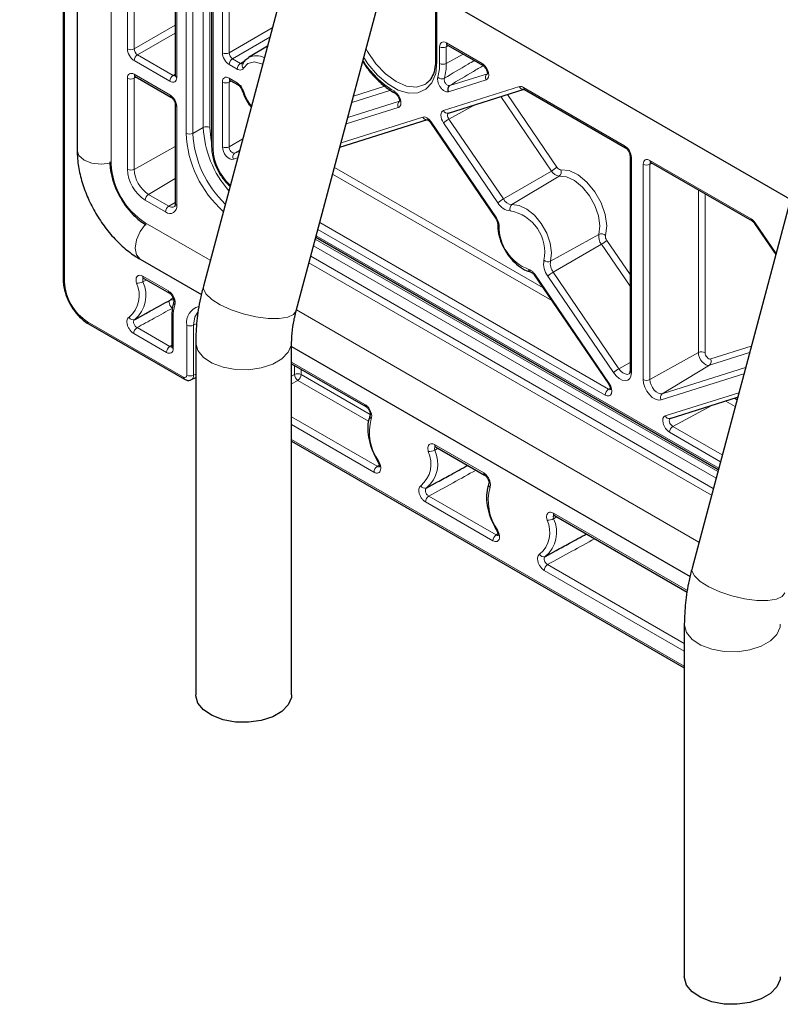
# Paper-space layout 'Blatt2' of a CAD drawing. Header units: millimetres. Extents: x 5 to 418, y 2 to 292.
# Tile 54 of 70: x 248 to 280, y 111 to 152. Entities that reach past the tile are written whole.
import ezdxf

# ---------------------------------------------------------------- set-up
doc = ezdxf.new("R2010")
doc.units = ezdxf.units.MM

psp = doc.layouts.new('Blatt2')

# ---------------------------------------------------------------- linework, layer by layer
at = {"color": 7, "linetype": 'Continuous', "lineweight": 25}
for p, q in [((248.446, 163.285), (290.307, 139.12)), ((250.258, 162.239), (250.258, 141.383)), ((250.841, 161.903), (250.841, 146.791)), ((256.446, 158.667), (256.446, 146.927)), ((254.93, 156.529), (254.93, 149.911)), ((260.202, 156.499), (256.104, 141.129)), ((259.969, 140.098), (263.79, 154.428)), ((265.777, 153.281), (265.777, 150.551)), ((258.771, 151.133), (257.984, 150.656)), ((266.27, 151.174), (267.756, 150.316)), ((266.272, 151.173), (266.27, 151.174)), ((253.259, 149.866), (254.747, 149.007)), ((257.219, 149.703), (257.553, 149.51)), ((266.311, 148.338), (269.473, 149.331)), ((269.486, 149.317), (273.698, 146.886)), ((254.93, 148.69), (254.93, 144.565)), ((261.787, 146.917), (265.446, 148.066)), ((265.566, 147.945), (268.291, 143.942)), ((273.881, 146.569), (273.881, 137.596)), ((274.755, 146.276), (278.967, 143.844)), ((274.758, 146.274), (274.755, 146.276)), ((280.567, 144.743), (276.468, 129.373)), ((279.075, 143.737), (279.954, 142.445)), ((260.785, 143.161), (277.562, 133.476)), ((253.462, 142.25), (256.019, 140.774)), ((253.617, 141.448), (254.686, 140.832)), ((269.893, 141.59), (272.993, 137.037)), ((253.252, 139.74), (253.705, 139.989)), ((254.786, 139.913), (254.786, 138.609)), ((251.316, 139.551), (255.315, 137.242)), ((255.78, 138.79), (255.78, 124.092)), ((259.78, 124.092), (259.78, 138.79)), ((259.78, 138.603), (276.383, 129.018)), ((259.78, 137.891), (262.874, 136.104)), ((255.608, 137.229), (255.78, 137.321)), ((275.555, 135.61), (278.367, 136.493)), ((263.055, 135.761), (263.053, 135.758)), ((259.78, 134.664), (276.145, 125.217)), ((265.78, 134.427), (267.824, 133.247)), ((265.414, 132.719), (265.861, 132.964)), ((268.004, 132.903), (268.003, 132.9)), ((270.729, 131.57), (276.267, 128.373)), ((270.363, 129.861), (270.81, 130.107)), ((276.145, 127.034), (276.145, 112.336))]:
    psp.add_line(p, q, dxfattribs=at)
at = {"color": 7, "linetype": 'Continuous', "lineweight": 18}
for p, q in [((250.317, 162.206), (250.317, 141.301)), ((252.262, 161.082), (252.262, 146.221)), ((255.379, 147.496), (255.379, 159.284)), ((255.659, 159.122), (255.659, 147.495)), ((256.096, 147.738), (256.096, 158.87)), ((256.376, 158.708), (256.376, 147.737)), ((256.505, 158.633), (256.505, 146.846)), ((256.895, 150.852), (256.895, 158.408)), ((257.175, 158.246), (257.175, 150.851)), ((252.935, 151.015), (252.935, 157.633)), ((253.215, 157.632), (253.215, 151.014)), ((254.989, 156.448), (254.989, 149.83)), ((265.836, 153.247), (265.836, 150.47)), ((253.215, 151.014), (254.93, 152.004)), ((257.175, 150.851), (258.973, 151.889)), ((254.93, 151.677), (253.357, 150.769)), ((258.87, 151.503), (257.316, 150.606)), ((265.946, 150.406), (265.946, 151.102)), ((266.314, 151.148), (266.226, 151.101)), ((266.226, 151.101), (266.226, 150.405)), ((266.228, 151.266), (267.714, 150.408)), ((253.357, 150.769), (254.845, 149.91)), ((266.926, 150.795), (266.226, 150.405)), ((254.706, 149.666), (253.218, 150.526)), ((257.512, 150.17), (257.177, 150.363)), ((257.316, 150.606), (257.651, 150.413)), ((257.651, 150.413), (257.825, 150.52)), ((253.304, 149.841), (253.215, 149.793)), ((253.218, 149.958), (254.706, 149.099)), ((254.845, 149.91), (254.93, 149.963)), ((266.368, 149.489), (267.94, 149.982)), ((252.935, 145.996), (252.935, 149.795)), ((253.215, 149.793), (253.215, 145.994)), ((256.895, 146.935), (256.895, 149.632)), ((257.263, 149.678), (257.175, 149.63)), ((257.175, 149.63), (257.175, 146.933)), ((257.177, 149.795), (257.512, 149.602)), ((262.354, 149.043), (263.663, 149.455)), ((266.109, 148.447), (269.272, 149.441)), ((267.887, 149.723), (266.316, 149.229)), ((269.445, 149.409), (273.657, 146.977)), ((263.908, 149.289), (262.283, 148.778)), ((270.609, 145.924), (268.497, 149.025)), ((268.772, 149.111), (270.834, 146.083)), ((254.989, 148.609), (254.989, 144.483)), ((262.117, 148.153), (264.276, 148.831)), ((267.441, 148.693), (266.335, 148.09)), ((261.837, 147.105), (265.244, 148.175)), ((264.224, 148.572), (262.046, 147.888)), ((265.59, 147.976), (268.315, 143.973)), ((268.378, 144.599), (266.109, 147.93)), ((266.335, 148.09), (268.603, 144.758)), ((256.096, 147.738), (255.659, 147.495)), ((254.93, 146.95), (253.215, 145.994)), ((257.175, 146.933), (257.742, 147.272)), ((257.616, 146.8), (257.403, 146.672)), ((257.403, 146.672), (257.598, 146.734)), ((257.528, 146.469), (257.35, 146.413)), ((273.939, 146.488), (273.939, 137.514)), ((274.431, 137.231), (274.431, 146.204)), ((274.8, 146.25), (274.711, 146.202)), ((274.711, 146.202), (274.711, 137.229)), ((274.714, 146.367), (278.926, 143.936)), ((270.62, 140.522), (261.487, 145.794)), ((261.562, 146.074), (270.257, 141.055)), ((268.603, 144.758), (270.609, 145.924)), ((270.928, 145.716), (268.961, 144.526)), ((254.93, 145.615), (253.818, 144.95)), ((253.818, 144.95), (254.666, 144.46)), ((276.731, 138.355), (276.731, 145.135)), ((277.011, 144.973), (277.011, 138.354)), ((254.528, 144.217), (253.679, 144.707)), ((254.93, 144.618), (254.666, 144.46)), ((256.39, 142.202), (253.679, 143.767)), ((260.949, 143.773), (272.983, 136.826)), ((279.098, 143.768), (279.967, 142.492)), ((272.844, 136.582), (260.874, 143.493)), ((270.569, 142.164), (272.587, 143.28)), ((260.766, 143.09), (277.544, 133.405)), ((260.801, 143.22), (277.578, 133.534)), ((272.687, 142.872), (270.681, 141.706)), ((273.881, 141.118), (272.687, 142.872)), ((272.912, 143.031), (273.881, 141.609)), ((277.469, 133.125), (260.692, 142.81)), ((277.278, 132.407), (260.5, 142.092)), ((260.575, 142.373), (277.352, 132.688)), ((269.917, 141.62), (273.017, 137.068)), ((270.681, 141.706), (273.421, 137.681)), ((253.576, 141.54), (254.645, 140.923)), ((253.725, 141.386), (253.583, 141.311)), ((273.196, 137.522), (270.456, 141.547)), ((254.714, 140.544), (254.844, 140.646)), ((276.754, 130.446), (259.977, 140.131)), ((251.275, 139.642), (255.273, 137.334)), ((254.844, 139.831), (254.844, 138.527)), ((255.695, 139.5), (255.823, 139.572)), ((254.561, 138.364), (253.197, 139.151)), ((253.336, 139.395), (254.7, 138.607)), ((255.415, 137.416), (255.415, 139.502)), ((255.695, 139.5), (255.695, 137.414)), ((254.7, 138.607), (254.786, 138.66)), ((274.711, 137.229), (276.731, 138.355)), ((278.863, 138.355), (277.19, 137.829)), ((277.243, 138.088), (278.934, 138.62)), ((259.78, 137.958), (262.833, 136.196)), ((273.421, 137.681), (273.881, 137.948)), ((259.895, 137.439), (259.895, 137.824)), ((260.175, 137.663), (260.175, 137.437)), ((277.19, 137.829), (275.227, 136.639)), ((275.227, 136.639), (278.697, 137.729)), ((255.695, 137.414), (255.78, 137.46)), ((259.78, 137.373), (259.895, 137.439)), ((260.036, 137.194), (259.78, 137.046)), ((262.984, 135.492), (260.036, 137.194)), ((260.175, 137.437), (263.057, 135.774)), ((278.626, 137.464), (275.174, 136.38)), ((272.983, 136.826), (273.062, 136.878)), ((275.353, 135.719), (278.417, 136.682)), ((278.265, 136.109), (277.869, 136.337)), ((278.232, 136.451), (278.339, 136.389)), ((277.287, 136.154), (275.665, 135.278)), ((259.78, 135.675), (263.351, 133.614)), ((263.212, 133.37), (259.78, 135.351)), ((275.665, 135.278), (277.726, 134.088)), ((259.78, 134.732), (276.145, 125.285)), ((277.651, 133.808), (275.526, 135.034)), ((265.738, 134.519), (267.783, 133.339)), ((265.887, 134.365), (265.745, 134.29)), ((263.351, 133.614), (263.43, 133.665)), ((265.498, 132.374), (268.301, 130.756)), ((268.162, 130.513), (265.359, 132.13)), ((270.688, 131.661), (276.277, 128.435)), ((270.837, 131.508), (270.695, 131.432)), ((268.301, 130.756), (268.379, 130.807)), ((270.448, 129.516), (276.145, 126.228)), ((276.145, 125.904), (270.309, 129.273))]:
    psp.add_line(p, q, dxfattribs=at)
at = {"color": 7, "linetype": 'Continuous', "lineweight": 18, "flags": 128}
for points in [[(265.836, 150.47), (265.783, 149.994), (265.626, 149.607), (265.375, 149.332), (265.044, 149.185), (264.653, 149.173), (264.224, 149.299), (263.782, 149.554), (263.353, 149.924), (262.961, 150.387), (262.783, 150.652)], [(262.88, 151.015), (262.937, 150.912), (263.287, 150.399), (263.695, 149.969), (264.133, 149.649), (264.571, 149.463), (264.979, 149.423), (265.33, 149.531), (265.409, 149.583)], [(258.569, 150.374), (258.56, 150.378), (258.237, 150.47), (257.961, 150.411), (257.767, 150.209)], [(257.767, 149.267), (257.745, 149.27), (257.73, 149.275), (257.72, 149.283), (257.719, 149.286)], [(265.59, 147.976), (265.576, 147.962), (265.568, 147.952), (265.566, 147.946), (265.566, 147.945)], [(256.376, 147.737), (256.411, 147.304), (256.446, 147.115)], [(250.841, 146.791), (250.917, 146.57), (251.133, 146.382), (251.458, 146.257), (251.841, 146.213), (252.212, 146.255)], [(252.262, 146.221), (252.238, 146.238), (252.22, 146.257)], [(272.587, 143.28), (272.629, 143.639), (272.573, 144.052), (272.422, 144.484), (272.19, 144.896), (271.898, 145.253), (271.571, 145.523), (271.238, 145.682), (270.928, 145.716)], [(270.995, 145.979), (271.344, 145.94), (271.719, 145.761), (272.087, 145.457), (272.416, 145.056), (272.676, 144.592), (272.846, 144.106), (272.91, 143.641), (272.862, 143.237)], [(268.961, 144.526), (269.261, 144.492), (269.584, 144.338), (269.901, 144.077), (270.184, 143.731), (270.409, 143.331), (270.555, 142.912), (270.61, 142.512), (270.569, 142.164)], [(253.462, 142.25), (253.462, 142.25), (253.309, 142.427), (253.255, 142.708), (253.309, 143.052), (253.462, 143.405), (253.684, 143.707)], [(253.679, 143.767), (253.682, 143.737), (253.689, 143.712)], [(268.315, 143.973), (268.301, 143.959), (268.293, 143.949), (268.291, 143.943), (268.291, 143.942)], [(279.098, 143.768), (279.084, 143.754), (279.076, 143.744), (279.074, 143.738), (279.075, 143.737)], [(269.917, 141.62), (269.903, 141.607), (269.895, 141.596), (269.893, 141.59), (269.893, 141.59)], [(259.969, 140.098), (259.863, 139.948), (259.618, 139.833), (259.256, 139.776), (258.804, 139.782), (258.294, 139.849), (257.766, 139.972), (257.257, 140.144), (256.807, 140.35), (256.447, 140.575), (256.206, 140.804), (256.1, 141.018), (256.104, 141.129)], [(254.816, 140.208), (254.776, 140.239), (254.74, 140.282), (254.71, 140.332), (254.689, 140.385), (254.679, 140.437), (254.679, 140.483), (254.692, 140.52), (254.714, 140.544)], [(255.871, 140.035), (255.752, 139.843), (255.695, 139.5)], [(259.78, 138.79), (259.77, 138.672), (259.641, 138.367), (259.374, 138.093), (258.989, 137.87), (258.514, 137.716), (257.985, 137.642), (257.44, 137.652), (256.921, 137.748), (256.466, 137.92), (256.108, 138.157), (255.874, 138.441), (255.781, 138.751), (255.78, 138.791)], [(277.19, 137.829), (277.122, 137.823), (277.045, 137.846), (276.965, 137.895), (276.89, 137.967), (276.825, 138.057), (276.774, 138.156), (276.742, 138.258), (276.731, 138.355)], [(277.011, 138.354), (277.017, 138.305), (277.033, 138.253), (277.058, 138.203), (277.092, 138.158), (277.129, 138.122), (277.169, 138.097), (277.208, 138.086), (277.243, 138.088)], [(273.939, 137.514), (273.922, 137.378), (273.87, 137.273), (273.787, 137.207), (273.681, 137.185), (273.56, 137.209), (273.432, 137.277), (273.307, 137.384), (273.196, 137.522)], [(273.421, 137.681), (273.499, 137.586), (273.585, 137.512), (273.674, 137.465), (273.758, 137.448), (273.832, 137.463), (273.848, 137.472)], [(275.174, 136.38), (275.063, 136.371), (274.938, 136.408), (274.81, 136.487), (274.689, 136.604), (274.583, 136.748), (274.501, 136.909), (274.449, 137.074), (274.431, 137.231)], [(274.711, 137.229), (274.724, 137.121), (274.76, 137.006), (274.817, 136.894), (274.89, 136.794), (274.974, 136.714), (275.063, 136.659), (275.149, 136.633), (275.227, 136.639)], [(272.993, 137.037), (272.993, 137.038), (272.995, 137.044), (273.003, 137.054), (273.017, 137.068)], [(280.333, 128.342), (280.227, 128.192), (279.983, 128.077), (279.621, 128.02), (279.168, 128.025), (278.659, 128.092), (278.131, 128.216), (277.622, 128.387), (277.171, 128.593), (276.812, 128.819), (276.57, 129.048), (276.464, 129.262), (276.468, 129.373)], [(280.145, 127.033), (280.134, 126.916), (280.005, 126.61), (279.739, 126.336), (279.353, 126.114), (278.879, 125.96), (278.349, 125.885), (277.805, 125.896), (277.286, 125.991), (276.83, 126.164), (276.473, 126.401), (276.239, 126.685), (276.146, 126.995), (276.145, 127.035)]]:
    psp.add_lwpolyline(points, dxfattribs=at)
at = {"color": 7, "linetype": 'Continuous', "lineweight": 25, "flags": 128}
for points in [[(254.93, 144.565), (254.93, 144.564), (254.93, 144.561)], [(259.78, 124.092), (259.77, 123.974), (259.641, 123.669), (259.374, 123.395), (258.989, 123.173), (258.514, 123.018), (257.985, 122.944), (257.44, 122.955), (256.921, 123.05), (256.466, 123.222), (256.108, 123.459), (255.874, 123.743), (255.781, 124.053), (255.78, 124.092)], [(280.145, 112.336), (280.134, 112.218), (280.005, 111.913), (279.739, 111.639), (279.353, 111.416), (278.879, 111.262), (278.349, 111.188), (277.805, 111.198), (277.286, 111.294), (276.83, 111.466), (276.473, 111.703), (276.239, 111.987), (276.146, 112.297), (276.145, 112.336)]]:
    psp.add_lwpolyline(points, dxfattribs=at)
at = {"color": 7, "linetype": 'Continuous', "lineweight": 18}
for centre, radius, start, end in [((266.087, 151.376), 0.308, 242.6565, 296.7662), ((266.327, 151.255), 0.0988, 173.763, 234.9248), ((253.076, 151.289), 0.308, 242.6565, 296.7662), ((253.525, 150.511), 0.308, 123.2297, 177.3477), ((257.036, 151.126), 0.308, 242.6565, 296.7662), ((258.306, 149.982), 0.747, 63.2613, 115.3475), ((257.485, 150.348), 0.308, 123.2297, 177.3477), ((257.82, 150.155), 0.308, 123.2297, 177.3477), ((257.876, 150.322), 0.157, 156.1247, 226.1892), ((266.021, 152.561), 3.847, 211.8005, 239.0916), ((265.874, 150.559), 0.0967, 184.3719, 246.9483), ((263.871, 150.385), 2.074, 344.593, 0.5802), ((266.087, 150.68), 0.308, 242.6565, 296.7662), ((264.001, 150.382), 2.225, 344.593, 0.5802), ((267.815, 150.398), 0.101, 174.5179, 233.3564), ((253.313, 149.946), 0.0961, 172.814, 235.8738), ((255.014, 149.652), 0.308, 123.2297, 177.3477), ((255.026, 149.918), 0.0961, 184.1293, 247.1908), ((266.041, 150.021), 0.253, 227.6668, 294.5348), ((268.062, 149.822), 0.201, 127.431, 209.6601), ((253.076, 150.068), 0.308, 242.6565, 296.7662), ((257.036, 149.905), 0.308, 242.6565, 296.7662), ((257.273, 149.783), 0.0961, 172.814, 235.8738), ((257.607, 149.59), 0.0955, 172.6881, 237.1476), ((269.44, 149.508), 0.181, 201.9739, 278.1008), ((269.543, 149.398), 0.0988, 173.763, 234.9248), ((254.801, 149.087), 0.0961, 172.8258, 235.7559), ((259.94, 149.997), 2.292, 198.5628, 216.7217), ((255.026, 148.697), 0.0962, 184.3696, 247.1667), ((264.399, 148.672), 0.201, 127.431, 209.6601), ((265.412, 148.243), 0.181, 201.9678, 278.2101), ((266.272, 148.508), 0.174, 200.343, 282.7272), ((256.234, 147.463), 0.308, 62.6565, 116.7662), ((267.097, 146.774), 1.521, 120.0975, 130.5124), ((260.018, 147.712), 4.645, 182.6688, 228.3798), ((255.52, 147.77), 0.308, 242.6565, 296.7662), ((260.058, 147.73), 4.406, 183.0572, 226.2986), ((260.388, 147.94), 4.297, 182.6888, 221.3601), ((273.757, 146.968), 0.101, 174.5217, 233.3135), ((256.542, 146.934), 0.0961, 184.1293, 247.1908), ((258.71, 146.962), 2.208, 183.0261, 227.6912), ((257.036, 147.208), 0.308, 242.6565, 296.7662), ((257.525, 146.513), 0.201, 127.431, 209.6601), ((273.977, 146.576), 0.0962, 184.3696, 247.1667), ((255.338, 146.361), 3.079, 182.6055, 237.3945), ((274.572, 146.478), 0.308, 242.6565, 296.7662), ((274.812, 146.356), 0.0988, 173.763, 234.9248), ((254.551, 146.069), 1.617, 182.6055, 237.3945), ((253.076, 146.269), 0.308, 242.6565, 296.7662), ((254.524, 146.054), 1.31, 182.6055, 237.3945), ((269.846, 147.24), 1.521, 300.0975, 310.5124), ((270.958, 146.112), 0.397, 208.3581, 265.6115), ((271.01, 146.178), 0.2, 208.3581, 265.6115), ((270.797, 145.89), 0.217, 307.0312, 24.2218), ((253.987, 144.692), 0.308, 123.2297, 177.3477), ((254.708, 144.438), 0.285, 230.7967, 9.214), ((255.032, 144.576), 0.102, 188.5414, 245.3188), ((269.366, 143.442), 1.521, 120.0975, 130.5124), ((268.943, 144.904), 0.642, 208.3581, 265.6115), ((268.995, 144.97), 0.445, 208.3581, 265.6115), ((269.091, 144.353), 0.217, 127.0312, 204.2218), ((254.835, 144.203), 0.308, 123.2297, 177.3477), ((254.797, 144.631), 0.215, 232.5869, 297.5703), ((268.569, 142.538), 1.756, 349.1327, 79.3677), ((268.469, 143.729), 0.103, 181.6937, 244.402), ((279.021, 143.924), 0.0962, 172.83, 235.7135), ((270.349, 143.619), 1.924, 179.4732, 249.0273), ((273.107, 143.191), 0.528, 170.3065, 217.2567), ((272.692, 143.05), 0.253, 47.7532, 114.5479), ((271.924, 144.188), 1.521, 300.0975, 310.5124), ((273.124, 143.192), 0.266, 170.3065, 217.2567), ((271.135, 142.063), 0.853, 170.3065, 217.2567), ((270.464, 142.394), 0.253, 227.7532, 294.5479), ((271.152, 142.065), 0.592, 170.3065, 217.2567), ((271.444, 140.39), 1.521, 120.0975, 130.5124), ((250.357, 141.392), 0.0988, 185.0787, 246.2415), ((252.397, 141.396), 2.082, 182.6055, 237.3945), ((252.238, 140.738), 1.189, 309.9944, 25.3721), ((252.39, 140.745), 1.321, 309.9944, 25.3721), ((253.338, 141.75), 0.503, 267.0861, 299.1647), ((253.674, 141.529), 0.0988, 173.763, 234.9248), ((254.74, 140.911), 0.0958, 172.7458, 236.5601), ((254.785, 140.402), 0.159, 58.5326, 116.6278), ((254.999, 140.454), 0.137, 166.4907, 232.3384), ((256.596, 139.851), 1.752, 163.5984, 180.6551), ((256.077, 139.621), 0.673, 104.4334, 190.1964), ((251.373, 139.631), 0.0988, 173.763, 234.9248), ((253.169, 139.901), 0.182, 203.9187, 292.5641), ((254.881, 139.919), 0.0961, 184.1136, 247.1924), ((253.505, 139.137), 0.308, 123.2297, 177.3477), ((255.556, 139.775), 0.308, 242.6565, 296.7662), ((254.869, 138.35), 0.308, 123.2297, 177.3477), ((254.881, 138.616), 0.0961, 184.1293, 247.1908), ((276.87, 138.08), 0.308, 62.6565, 116.7662), ((277.068, 137.989), 0.201, 307.431, 29.6601), ((274.184, 136.365), 1.521, 120.0975, 130.5124), ((273.977, 137.603), 0.0961, 184.1293, 247.1908), ((255.371, 137.323), 0.0988, 173.7637, 234.9169), ((255.556, 137.689), 0.308, 242.6565, 296.7662), ((260.034, 137.164), 0.308, 62.6565, 116.7662), ((260.212, 137.458), 0.317, 183.5222, 236.4778), ((259.868, 137.452), 0.308, 303.2297, 357.3477), ((274.572, 137.504), 0.308, 242.6565, 296.7662), ((273.152, 136.568), 0.308, 123.2297, 177.3477), ((275.349, 136.48), 0.201, 127.431, 209.6601), ((262.931, 136.185), 0.0985, 173.7157, 235.4468), ((265.167, 135.044), 2.143, 164.9845, 214.7993), ((263.193, 135.711), 0.148, 161.3753, 229.0846), ((275.516, 135.78), 0.174, 200.343, 282.7272), ((275.834, 135.02), 0.308, 123.2297, 177.3477), ((264.4, 133.717), 1.189, 309.9944, 25.3721), ((264.552, 133.724), 1.321, 309.9944, 25.3721), ((265.5, 134.729), 0.503, 267.0861, 299.1647), ((265.834, 134.507), 0.0961, 172.814, 235.8738), ((263.479, 133.683), 0.155, 117.717, 131.3342), ((263.52, 133.356), 0.308, 123.2297, 177.3477), ((267.881, 133.328), 0.0985, 173.7157, 235.4468), ((265.331, 132.88), 0.182, 203.9187, 292.5641), ((270.117, 132.186), 2.143, 164.9845, 214.7993), ((268.143, 132.853), 0.148, 161.3753, 229.0846), ((265.667, 132.116), 0.308, 123.2297, 177.3477), ((269.35, 130.86), 1.189, 309.9944, 25.3721), ((269.502, 130.866), 1.321, 309.9944, 25.3721), ((270.45, 131.872), 0.503, 267.0861, 299.1647), ((270.783, 131.649), 0.0961, 172.814, 235.8738), ((268.429, 130.826), 0.155, 117.717, 131.3342), ((268.469, 130.498), 0.308, 123.2297, 177.3477), ((270.281, 130.022), 0.182, 203.9187, 292.5641), ((270.617, 129.259), 0.308, 123.2297, 177.3477)]:
    psp.add_arc(centre, radius, start, end, dxfattribs=at)
at = {"color": 7, "linetype": 'Continuous', "lineweight": 25}
for centre, radius, start, end in [((266.491, 149.329), 0.201, 127.431, 209.6601), ((264.147, 149.252), 0.102, 175.065, 236.069), ((269.797, 141.841), 0.139, 188.0413, 253.9285)]:
    psp.add_arc(centre, radius, start, end, dxfattribs=at)
at = {"color": 7, "linetype": 'Continuous', "lineweight": 18}
for centre, major_axis, ratio, start_param, end_param in [((266.228, 150.939), (-0.2, 0.347), 0.577206, 5.498021, 7.068512), ((266.37, 151.02), (-0.105, 0.17), 0.576506, 0.201468, 0.767941), ((253.218, 150.852), (-0.2, 0.346), 0.577557, 0.785632, 2.356124), ((253.359, 150.934), (-0.1, 0.173), 0.598058, 0.785633, 2.356125), ((257.178, 150.689), (-0.2, 0.346), 0.577557, 0.785632, 2.356124), ((257.319, 150.771), (-0.1, 0.173), 0.598058, 0.785633, 2.356125), ((267.714, 150.081), (-0.2, 0.346), 0.577896, 3.012954, 5.496265), ((253.218, 149.631), (-0.2, 0.347), 0.577206, 5.498021, 7.068512), ((253.359, 149.713), (-0.105, 0.17), 0.576506, 6.236414, 7.051126), ((254.706, 149.993), (-0.2, 0.347), 0.577206, 2.356428, 3.92692), ((254.847, 150.075), (-0.095, 0.176), 0.576503, 2.373814, 3.17003), ((257.178, 149.468), (-0.2, 0.347), 0.577206, 5.498021, 7.068512), ((257.319, 149.55), (-0.105, 0.17), 0.576506, 6.236414, 7.051126), ((269.445, 149.082), (-0.2, 0.346), 0.577322, 5.498055, 6.15534), ((254.706, 148.772), (-0.2, 0.346), 0.577557, 3.927224, 5.497716), ((265.417, 147.817), (-0.2, 0.347), 0.577381, 4.84084, 6.155383), ((266.282, 148.089), (-0.2, 0.346), 0.577381, 6.155047, 7.981467), ((266.424, 148.171), (-0.105, 0.171), 0.593577, 6.139087, 7.965506), ((273.656, 146.651), (-0.2, 0.346), 0.577557, 3.927224, 5.497716), ((257.178, 146.771), (-0.2, 0.347), 0.577739, 0.786268, 3.013834), ((257.319, 146.853), (-0.097, 0.175), 0.608878, 0.797418, 3.024983), ((274.714, 146.04), (-0.2, 0.347), 0.577206, 5.498021, 7.068512), ((274.855, 146.122), (-0.105, 0.17), 0.576506, 6.236414, 7.051126), ((278.926, 143.609), (-0.2, 0.346), 0.577442, 4.840666, 5.497951), ((254.561, 138.691), (-0.2, 0.347), 0.577206, 2.356428, 3.92692), ((254.703, 138.772), (-0.095, 0.176), 0.576503, 2.373814, 3.17003), ((255.273, 137.497), (-0.1, 0.173), 0.577206, 2.356428, 3.92692), ((255.415, 137.579), (-0.195, 0.349), 0.577293, 3.128999, 3.935643), ((272.844, 136.909), (-0.201, 0.347), 0.576866, 2.355568, 4.838879), ((272.985, 136.991), (-0.091, 0.179), 0.555402, 2.385104, 3.210799), ((275.526, 135.361), (-0.2, 0.346), 0.577896, 6.154546, 8.637857), ((275.668, 135.442), (-0.106, 0.17), 0.617961, 6.132478, 8.615789)]:
    psp.add_ellipse(centre, major_axis=major_axis, ratio=ratio, start_param=start_param, end_param=end_param, dxfattribs=at)
at = {"color": 7, "linetype": 'Continuous', "lineweight": 25}
for points, knots in [([(266.244, 151.185), (266.245, 151.185), (266.246, 151.186), (266.262, 151.178), (266.27, 151.174)], [0, 0, 0, 0, 0.52578, 1, 1, 1, 1]), ([(257.995, 150.646), (257.935, 150.61), (257.827, 150.546), (257.762, 150.435), (257.733, 150.385)], [0, 0, 0, 0, 0.553946, 1, 1, 1, 1]), ([(262.742, 150.498), (262.786, 150.426), (262.936, 150.181), (263.253, 149.817), (263.663, 149.431), (263.95, 149.253), (264.09, 149.167)], [0, 0, 0, 0, 0.122589, 0.42006, 0.718314, 1, 1, 1, 1]), ([(265.777, 150.551), (265.775, 150.478), (265.769, 150.265), (265.695, 149.966), (265.567, 149.715), (265.449, 149.627), (265.401, 149.592)], [0, 0, 0, 0, 0.162528, 0.473425, 0.784954, 1, 1, 1, 1]), ([(267.756, 150.316), (267.768, 150.308), (267.793, 150.291), (267.84, 150.243), (267.885, 150.179), (267.919, 150.108), (267.936, 150.043), (267.94, 149.996), (267.936, 149.971), (267.936, 149.972), (267.936, 149.972)], [0, 0, 0, 0, 0.124645, 0.255975, 0.399458, 0.549727, 0.683578, 0.805412, 0.92112, 1, 1, 1, 1]), ([(253.233, 149.878), (253.234, 149.878), (253.235, 149.878), (253.251, 149.87), (253.259, 149.866)], [0, 0, 0, 0, 0.52578, 1, 1, 1, 1]), ([(254.93, 149.911), (254.929, 149.901), (254.928, 149.883), (254.928, 149.883), (254.928, 149.884)], [0, 0, 0, 0, 0.588062, 1, 1, 1, 1]), ([(257.193, 149.715), (257.194, 149.715), (257.195, 149.715), (257.211, 149.707), (257.219, 149.703)], [0, 0, 0, 0, 0.52578, 1, 1, 1, 1]), ([(257.554, 149.509), (257.559, 149.506), (257.573, 149.499), (257.611, 149.467), (257.656, 149.413), (257.696, 149.348), (257.711, 149.305), (257.718, 149.286)], [0, 0, 0, 0, 0.091472, 0.306671, 0.547239, 0.798621, 1, 1, 1, 1]), ([(254.747, 149.007), (254.76, 148.999), (254.785, 148.983), (254.832, 148.934), (254.876, 148.871), (254.911, 148.797), (254.928, 148.732), (254.93, 148.702), (254.93, 148.69)], [0, 0, 0, 0, 0.154844, 0.318027, 0.496627, 0.684093, 0.869736, 1, 1, 1, 1]), ([(257.719, 149.286), (257.745, 149.215), (257.821, 149.01), (257.947, 148.764), (258.066, 148.622), (258.093, 148.59)], [0, 0, 0, 0, 0.290636, 0.840332, 1, 1, 1, 1]), ([(264.09, 149.166), (264.1, 149.16), (264.121, 149.148), (264.165, 149.106), (264.21, 149.046), (264.249, 148.974), (264.271, 148.904), (264.277, 148.852), (264.273, 148.822), (264.273, 148.821), (264.272, 148.821)], [0, 0, 0, 0, 0.106353, 0.229732, 0.369175, 0.517873, 0.665915, 0.790201, 0.905347, 1, 1, 1, 1]), ([(269.461, 149.329), (269.461, 149.329), (269.459, 149.329), (269.476, 149.322), (269.486, 149.317)], [0, 0, 0, 0, 0.377822, 1, 1, 1, 1]), ([(265.431, 148.064), (265.431, 148.064), (265.427, 148.063), (265.441, 148.063), (265.471, 148.046), (265.515, 148.009), (265.548, 147.971), (265.564, 147.948), (265.566, 147.945)], [0, 0, 0, 0, 0.006062, 0.237888, 0.467844, 0.700701, 0.963811, 1, 1, 1, 1]), ([(250.841, 146.791), (250.844, 146.672), (250.853, 146.34), (250.949, 145.776), (251.15, 145.112), (251.437, 144.463), (251.799, 143.847), (252.228, 143.28), (252.712, 142.782), (253.133, 142.449), (253.39, 142.294), (253.462, 142.25)], [0, 0, 0, 0, 0.070077, 0.195961, 0.321418, 0.446376, 0.571128, 0.696302, 0.822442, 0.950343, 1, 1, 1, 1]), ([(256.446, 146.927), (256.449, 146.858), (256.457, 146.658), (256.543, 146.305), (256.725, 145.894), (256.954, 145.539), (257.135, 145.365), (257.213, 145.289)], [0, 0, 0, 0, 0.124211, 0.357269, 0.589823, 0.822236, 1, 1, 1, 1]), ([(273.698, 146.886), (273.71, 146.878), (273.735, 146.861), (273.782, 146.813), (273.826, 146.749), (273.861, 146.676), (273.879, 146.61), (273.88, 146.581), (273.881, 146.569)], [0, 0, 0, 0, 0.154844, 0.318027, 0.496627, 0.684093, 0.869736, 1, 1, 1, 1]), ([(252.204, 146.302), (252.206, 146.222), (252.214, 145.991), (252.3, 145.584), (252.457, 145.143), (252.608, 144.885), (252.67, 144.78)], [0, 0, 0, 0, 0.16477, 0.475448, 0.785583, 1, 1, 1, 1]), ([(274.729, 146.287), (274.73, 146.287), (274.731, 146.287), (274.747, 146.279), (274.755, 146.276)], [0, 0, 0, 0, 0.52578, 1, 1, 1, 1]), ([(252.67, 144.78), (252.696, 144.732), (252.804, 144.529), (253.06, 144.215), (253.391, 143.886), (253.62, 143.74), (253.72, 143.675)], [0, 0, 0, 0, 0.099207, 0.422223, 0.746339, 1, 1, 1, 1]), ([(254.93, 144.565), (254.929, 144.54), (254.925, 144.483), (254.903, 144.444), (254.898, 144.442), (254.896, 144.441)], [0, 0, 0, 0, 0.291086, 0.670901, 1, 1, 1, 1]), ([(268.29, 143.941), (268.3, 143.927), (268.325, 143.89), (268.351, 143.827), (268.366, 143.765), (268.366, 143.738), (268.366, 143.726)], [0, 0, 0, 0, 0.19254, 0.499953, 0.767412, 1, 1, 1, 1]), ([(268.366, 143.726), (268.367, 143.659), (268.367, 143.465), (268.441, 143.119), (268.611, 142.712), (268.853, 142.334), (269.148, 142.021), (269.458, 141.801), (269.665, 141.737), (269.759, 141.708)], [0, 0, 0, 0, 0.083705, 0.240287, 0.396587, 0.552725, 0.709552, 0.868033, 1, 1, 1, 1]), ([(278.967, 143.844), (278.975, 143.839), (278.995, 143.826), (279.034, 143.791), (279.061, 143.755), (279.075, 143.737)], [0, 0, 0, 0, 0.247708, 0.625457, 1, 1, 1, 1]), ([(269.762, 141.707), (269.763, 141.707), (269.766, 141.707), (269.795, 141.693), (269.837, 141.659), (269.872, 141.621), (269.889, 141.595), (269.893, 141.589)], [0, 0, 0, 0, 0.146493, 0.395547, 0.653238, 0.925351, 1, 1, 1, 1]), ([(250.258, 141.383), (250.261, 141.314), (250.269, 141.117), (250.355, 140.769), (250.537, 140.363), (250.789, 139.994), (251.058, 139.718), (251.241, 139.599), (251.316, 139.551)], [0, 0, 0, 0, 0.102156, 0.293711, 0.484852, 0.675922, 0.867969, 1, 1, 1, 1]), ([(253.592, 141.46), (253.592, 141.46), (253.591, 141.461), (253.609, 141.452), (253.618, 141.448)], [0, 0, 0, 0, 0.492924, 1, 1, 1, 1]), ([(254.687, 140.831), (254.688, 140.83), (254.698, 140.825), (254.731, 140.8), (254.776, 140.751), (254.82, 140.685), (254.852, 140.614), (254.868, 140.551), (254.87, 140.503), (254.867, 140.492), (254.866, 140.486)], [0, 0, 0, 0, 0.0185952, 0.1513924, 0.2894822, 0.4395981, 0.5975634, 0.7356287, 0.8634589, 1, 1, 1, 1]), ([(256.104, 141.129), (256.061, 140.958), (255.939, 140.471), (255.81, 139.683), (255.79, 139.084), (255.78, 138.79)], [0, 0, 0, 0, 0.215701, 0.616385, 1, 1, 1, 1]), ([(253.705, 139.989), (253.787, 140.034), (254.124, 140.219), (254.46, 140.404), (254.714, 140.544)], [0, 0, 0, 0, 0.243971, 1, 1, 1, 1]), ([(254.866, 140.486), (254.846, 140.413), (254.798, 140.234), (254.79, 140.031), (254.786, 139.913)], [0, 0, 0, 0, 0.413854, 1, 1, 1, 1]), ([(259.78, 138.79), (259.782, 138.873), (259.787, 139.114), (259.837, 139.551), (259.926, 139.922), (259.969, 140.098)], [0, 0, 0, 0, 0.216492, 0.629456, 1, 1, 1, 1]), ([(254.786, 138.609), (254.785, 138.598), (254.783, 138.58), (254.783, 138.581), (254.783, 138.581)], [0, 0, 0, 0, 0.588062, 1, 1, 1, 1]), ([(273.881, 137.596), (273.879, 137.571), (273.876, 137.514), (273.854, 137.475), (273.849, 137.473), (273.847, 137.472)], [0, 0, 0, 0, 0.29194, 0.672869, 1, 1, 1, 1]), ([(255.315, 137.242), (255.357, 137.224), (255.431, 137.191), (255.537, 137.195), (255.586, 137.222), (255.604, 137.232)], [0, 0, 0, 0, 0.452011, 0.801706, 1, 1, 1, 1]), ([(272.993, 137.037), (273.007, 137.014), (273.036, 136.967), (273.06, 136.896), (273.07, 136.84), (273.067, 136.803), (273.066, 136.799), (273.065, 136.797)], [0, 0, 0, 0, 0.220409, 0.447897, 0.638808, 0.814238, 1, 1, 1, 1]), ([(262.875, 136.104), (262.876, 136.103), (262.886, 136.098), (262.92, 136.072), (262.965, 136.024), (263.009, 135.958), (263.04, 135.887), (263.056, 135.824), (263.059, 135.778), (263.053, 135.757), (263.054, 135.76), (263.055, 135.76)], [0, 0, 0, 0, 0.017216, 0.14404, 0.275922, 0.41927, 0.570096, 0.701904, 0.823939, 0.956056, 1, 1, 1, 1]), ([(263.053, 135.758), (263.031, 135.694), (262.967, 135.514), (262.937, 135.168), (262.992, 134.722), (263.134, 134.251), (263.295, 133.951), (263.376, 133.8)], [0, 0, 0, 0, 0.11939, 0.335276, 0.55505, 0.775656, 1, 1, 1, 1]), ([(265.755, 134.439), (265.754, 134.439), (265.754, 134.44), (265.771, 134.431), (265.78, 134.427)], [0, 0, 0, 0, 0.494284, 1, 1, 1, 1]), ([(263.376, 133.799), (263.377, 133.799), (263.393, 133.775), (263.416, 133.722), (263.434, 133.655), (263.437, 133.608), (263.433, 133.586), (263.433, 133.587), (263.433, 133.587)], [0, 0, 0, 0, 0.0101455, 0.255904, 0.4979849, 0.6964717, 0.8816092, 1, 1, 1, 1]), ([(265.86, 132.964), (266.043, 133.064), (266.462, 133.294), (266.881, 133.525), (267.117, 133.655)], [0, 0, 0, 0, 0.4358, 1, 1, 1, 1]), ([(267.825, 133.246), (267.826, 133.246), (267.836, 133.241), (267.87, 133.215), (267.914, 133.167), (267.958, 133.101), (267.99, 133.03), (268.005, 132.966), (268.009, 132.92), (268.003, 132.899), (268.004, 132.902), (268.004, 132.903)], [0, 0, 0, 0, 0.017216, 0.14404, 0.275922, 0.41927, 0.570096, 0.701904, 0.823939, 0.956056, 1, 1, 1, 1]), ([(268.003, 132.9), (267.98, 132.836), (267.917, 132.657), (267.887, 132.31), (267.942, 131.865), (268.084, 131.393), (268.245, 131.094), (268.326, 130.942)], [0, 0, 0, 0, 0.11939, 0.335276, 0.55505, 0.775656, 1, 1, 1, 1]), ([(270.704, 131.581), (270.704, 131.581), (270.703, 131.582), (270.721, 131.574), (270.73, 131.569)], [0, 0, 0, 0, 0.494284, 1, 1, 1, 1]), ([(268.326, 130.942), (268.327, 130.941), (268.343, 130.918), (268.365, 130.865), (268.384, 130.798), (268.387, 130.751), (268.383, 130.728), (268.383, 130.729), (268.383, 130.73)], [0, 0, 0, 0, 0.010146, 0.255904, 0.497985, 0.696472, 0.881609, 1, 1, 1, 1]), ([(270.81, 130.106), (270.993, 130.207), (271.412, 130.437), (271.831, 130.668), (272.067, 130.798)], [0, 0, 0, 0, 0.4358, 1, 1, 1, 1]), ([(276.468, 129.373), (276.426, 129.202), (276.304, 128.715), (276.175, 127.927), (276.155, 127.327), (276.145, 127.034)], [0, 0, 0, 0, 0.215701, 0.616385, 1, 1, 1, 1])]:
    psp.add_open_spline(points, degree=3, knots=knots, dxfattribs=at)
at = {"color": 7, "linetype": 'Continuous', "lineweight": 18}
for points, knots in [([(257.73, 150.398), (257.724, 150.396), (257.706, 150.39), (257.677, 150.399), (257.656, 150.41), (257.651, 150.413)], [0, 0, 0, 0, 0.248706, 0.806311, 1, 1, 1, 1]), ([(266.146, 149.791), (266.475, 149.986), (266.89, 150.231), (267.305, 150.477), (267.39, 150.527)], [0, 0, 0, 0, 0.793439, 1, 1, 1, 1]), ([(267.758, 150.314), (267.624, 150.235), (267.162, 149.96), (266.698, 149.684), (266.368, 149.489)], [0, 0, 0, 0, 0.289119, 1, 1, 1, 1]), ([(257.512, 150.17), (257.523, 150.164), (257.565, 150.141), (257.638, 150.125), (257.718, 150.142), (257.751, 150.187), (257.767, 150.209)], [0, 0, 0, 0, 0.103758, 0.402493, 0.701247, 1, 1, 1, 1]), ([(266.316, 149.229), (266.289, 149.225), (266.235, 149.217), (266.138, 149.258), (266.043, 149.333), (265.959, 149.438), (265.896, 149.559), (265.861, 149.683), (265.858, 149.776), (265.868, 149.821), (265.871, 149.834)], [0, 0, 0, 0, 0.134796, 0.2695978, 0.4042542, 0.5387211, 0.6730897, 0.807494, 0.9420522, 1, 1, 1, 1]), ([(257.767, 149.267), (257.762, 149.282), (257.743, 149.337), (257.692, 149.431), (257.607, 149.536), (257.544, 149.58), (257.512, 149.602)], [0, 0, 0, 0, 0.103758, 0.402493, 0.701247, 1, 1, 1, 1]), ([(266.146, 149.791), (266.144, 149.784), (266.138, 149.761), (266.138, 149.713), (266.153, 149.65), (266.184, 149.589), (266.226, 149.537), (266.275, 149.5), (266.325, 149.481), (266.354, 149.486), (266.368, 149.489)], [0, 0, 0, 0, 0.058076, 0.192805, 0.327174, 0.461348, 0.595581, 0.730099, 0.864952, 1, 1, 1, 1]), ([(264.045, 149.26), (264.077, 149.239), (264.141, 149.197), (264.226, 149.093), (264.292, 148.973), (264.331, 148.849), (264.338, 148.733), (264.313, 148.64), (264.269, 148.59), (264.234, 148.576), (264.224, 148.572)], [0, 0, 0, 0, 0.134796, 0.269598, 0.404254, 0.538721, 0.67309, 0.807494, 0.942052, 1, 1, 1, 1]), ([(268.425, 143.636), (268.424, 143.668), (268.421, 143.737), (268.385, 143.857), (268.338, 143.935), (268.315, 143.973)], [0, 0, 0, 0, 0.297013, 0.648507, 1, 1, 1, 1]), ([(269.917, 141.62), (269.895, 141.65), (269.845, 141.715), (269.754, 141.79), (269.691, 141.811), (269.66, 141.822)], [0, 0, 0, 0, 0.297013, 0.648507, 1, 1, 1, 1]), ([(253.576, 141.54), (253.552, 141.552), (253.496, 141.579), (253.415, 141.582), (253.345, 141.546), (253.301, 141.472), (253.287, 141.369), (253.304, 141.288), (253.312, 141.248)], [0, 0, 0, 0, 0.13108, 0.304818, 0.478551, 0.652331, 0.826167, 1, 1, 1, 1]), ([(253.583, 141.311), (253.582, 141.316), (253.579, 141.326), (253.576, 141.34), (253.574, 141.355), (253.572, 141.369), (253.572, 141.383), (253.573, 141.396), (253.575, 141.408), (253.578, 141.42), (253.583, 141.434), (253.591, 141.446), (253.597, 141.454), (253.6, 141.456), (253.6, 141.456)], [0, 0, 0, 0, 0.081357, 0.163279, 0.246981, 0.331299, 0.412617, 0.494502, 0.57817, 0.662456, 0.743726, 0.909035, 0.993274, 1, 1, 1, 1]), ([(254.915, 140.346), (254.919, 140.362), (254.931, 140.41), (254.926, 140.507), (254.889, 140.632), (254.825, 140.752), (254.74, 140.857), (254.676, 140.901), (254.645, 140.923)], [0, 0, 0, 0, 0.095583, 0.276432, 0.45727, 0.638147, 0.819074, 1, 1, 1, 1]), ([(254.816, 140.208), (254.561, 140.068), (254.068, 139.796), (253.574, 139.526), (253.336, 139.395)], [0, 0, 0, 0, 0.517335, 1, 1, 1, 1]), ([(253.197, 139.151), (253.165, 139.173), (253.102, 139.217), (253.017, 139.323), (252.953, 139.443), (252.916, 139.567), (252.911, 139.682), (252.938, 139.773), (252.977, 139.813), (253.001, 139.826), (253.002, 139.827)], [0, 0, 0, 0, 0.141803, 0.283611, 0.425308, 0.566872, 0.708379, 0.849932, 0.991611, 1, 1, 1, 1]), ([(253.336, 139.395), (253.319, 139.406), (253.286, 139.427), (253.242, 139.479), (253.209, 139.538), (253.191, 139.601), (253.189, 139.658), (253.204, 139.707), (253.227, 139.724), (253.239, 139.733)], [0, 0, 0, 0, 0.141997, 0.283845, 0.425448, 0.566865, 0.708274, 0.849857, 1, 1, 1, 1]), ([(263.097, 135.599), (263.104, 135.622), (263.12, 135.674), (263.114, 135.78), (263.077, 135.905), (263.013, 136.025), (262.928, 136.13), (262.865, 136.174), (262.833, 136.196)], [0, 0, 0, 0, 0.13108, 0.304818, 0.478551, 0.652331, 0.826167, 1, 1, 1, 1]), ([(265.738, 134.519), (265.714, 134.531), (265.659, 134.558), (265.578, 134.561), (265.507, 134.525), (265.464, 134.451), (265.449, 134.348), (265.466, 134.267), (265.475, 134.226)], [0, 0, 0, 0, 0.13108, 0.304818, 0.478551, 0.652331, 0.826167, 1, 1, 1, 1]), ([(265.745, 134.29), (265.741, 134.31), (265.731, 134.35), (265.739, 134.399), (265.751, 134.429), (265.763, 134.435), (265.763, 134.435)], [0, 0, 0, 0, 0.330929, 0.661713, 0.992303, 1, 1, 1, 1]), ([(263.407, 133.821), (263.428, 133.781), (263.47, 133.701), (263.497, 133.576), (263.494, 133.467), (263.459, 133.383), (263.396, 133.334), (263.313, 133.327), (263.247, 133.35), (263.214, 133.369), (263.212, 133.37)], [0, 0, 0, 0, 0.141803, 0.283611, 0.425308, 0.566872, 0.708379, 0.849932, 0.991612, 1, 1, 1, 1]), ([(263.45, 133.603), (263.449, 133.603), (263.445, 133.6), (263.438, 133.597), (263.426, 133.593), (263.413, 133.592), (263.398, 133.594), (263.387, 133.596), (263.375, 133.601), (263.363, 133.606), (263.355, 133.611), (263.351, 133.614)], [0, 0, 0, 0, 0.040457, 0.145839, 0.247633, 0.454684, 0.560185, 0.667963, 0.776575, 0.88783, 1, 1, 1, 1]), ([(267.464, 133.455), (267.146, 133.279), (266.491, 132.919), (265.835, 132.559), (265.498, 132.374)], [0, 0, 0, 0, 0.486515, 1, 1, 1, 1]), ([(268.046, 132.742), (268.053, 132.764), (268.07, 132.817), (268.064, 132.923), (268.027, 133.047), (267.963, 133.168), (267.878, 133.273), (267.815, 133.317), (267.783, 133.339)], [0, 0, 0, 0, 0.13108, 0.304818, 0.478551, 0.652331, 0.826167, 1, 1, 1, 1]), ([(265.359, 132.13), (265.328, 132.152), (265.264, 132.196), (265.179, 132.302), (265.115, 132.422), (265.078, 132.546), (265.073, 132.661), (265.1, 132.752), (265.139, 132.792), (265.163, 132.805), (265.164, 132.806)], [0, 0, 0, 0, 0.141803, 0.283611, 0.425308, 0.566872, 0.708379, 0.849932, 0.991611, 1, 1, 1, 1]), ([(265.498, 132.374), (265.482, 132.384), (265.448, 132.406), (265.405, 132.457), (265.372, 132.517), (265.353, 132.579), (265.352, 132.637), (265.366, 132.685), (265.389, 132.703), (265.401, 132.712)], [0, 0, 0, 0, 0.141997, 0.283845, 0.425448, 0.566865, 0.708274, 0.849857, 1, 1, 1, 1]), ([(270.688, 131.661), (270.664, 131.673), (270.608, 131.7), (270.527, 131.704), (270.457, 131.668), (270.413, 131.593), (270.399, 131.491), (270.416, 131.41), (270.424, 131.369)], [0, 0, 0, 0, 0.13108, 0.304818, 0.478551, 0.652331, 0.826167, 1, 1, 1, 1]), ([(270.695, 131.432), (270.69, 131.452), (270.681, 131.493), (270.689, 131.542), (270.7, 131.571), (270.712, 131.578), (270.713, 131.578)], [0, 0, 0, 0, 0.330929, 0.661713, 0.992303, 1, 1, 1, 1]), ([(268.357, 130.963), (268.377, 130.923), (268.419, 130.843), (268.447, 130.719), (268.444, 130.609), (268.409, 130.525), (268.346, 130.477), (268.262, 130.469), (268.197, 130.492), (268.163, 130.512), (268.162, 130.513)], [0, 0, 0, 0, 0.141803, 0.283611, 0.425308, 0.566872, 0.708379, 0.849932, 0.991612, 1, 1, 1, 1]), ([(268.4, 130.746), (268.399, 130.745), (268.395, 130.742), (268.388, 130.739), (268.376, 130.736), (268.362, 130.735), (268.348, 130.736), (268.337, 130.739), (268.325, 130.743), (268.313, 130.749), (268.305, 130.754), (268.301, 130.756)], [0, 0, 0, 0, 0.040457, 0.145839, 0.247633, 0.454684, 0.560185, 0.667963, 0.776575, 0.88783, 1, 1, 1, 1]), ([(272.414, 130.598), (272.095, 130.422), (271.441, 130.061), (270.785, 129.701), (270.448, 129.516)], [0, 0, 0, 0, 0.486515, 1, 1, 1, 1]), ([(270.309, 129.273), (270.277, 129.295), (270.214, 129.339), (270.129, 129.444), (270.065, 129.564), (270.028, 129.689), (270.023, 129.803), (270.05, 129.895), (270.089, 129.935), (270.113, 129.948), (270.114, 129.949)], [0, 0, 0, 0, 0.141803, 0.283611, 0.425308, 0.566872, 0.708379, 0.849932, 0.991611, 1, 1, 1, 1]), ([(270.448, 129.516), (270.431, 129.527), (270.398, 129.548), (270.354, 129.6), (270.321, 129.66), (270.303, 129.722), (270.301, 129.779), (270.316, 129.828), (270.339, 129.845), (270.351, 129.854)], [0, 0, 0, 0, 0.141997, 0.283845, 0.425448, 0.566865, 0.708274, 0.849857, 1, 1, 1, 1])]:
    psp.add_open_spline(points, degree=3, knots=knots, dxfattribs=at)

doc.saveas('drawing.dxf')
